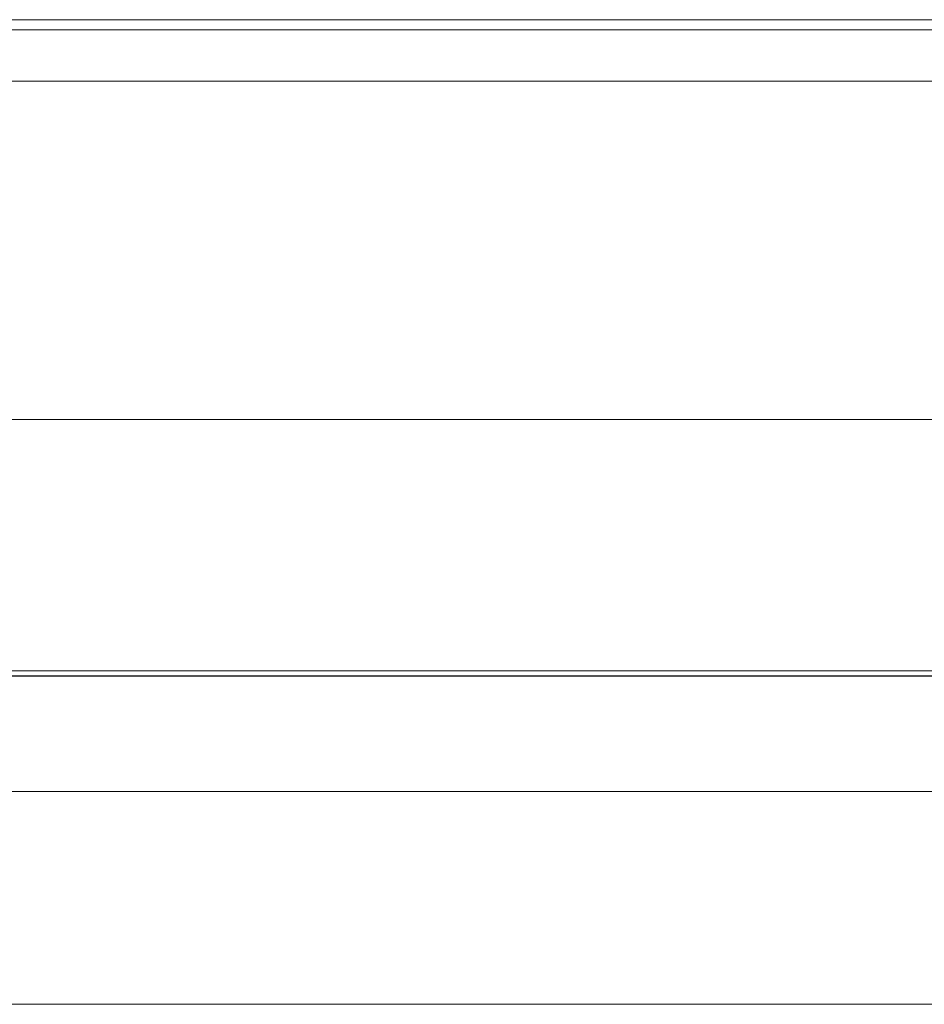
# Model space of a CAD drawing. Header units: millimetres. Extents: x -521669 to 178656, y -69521 to 433382.
# Tile 35 of 256: x -499876 to -499863, y 411128 to 411141. Entities that reach past the tile are written whole.
import ezdxf

# ---------------------------------------------------------------- set-up
doc = ezdxf.new("R2010")
doc.units = ezdxf.units.MM
doc.layers.add('PDF5_Geometry', color=7, linetype='Continuous', true_color=0xaaaaaa)

# ---------------------------------------------------------------- blocks, each defined once
blk = doc.blocks.new('ftfyjjj')
at = {"layer": 'PDF5_Geometry', "color": 3, "lineweight": 18, "true_color": 0x00ff00}
for points in [[(25730.258, 8192.415), (26226.241, 8192.415)], [(25730.258, 8192.415), (26226.241, 8192.415)], [(25703.235, 8186.912), (26253.265, 8186.912)], [(26226.241, 8178.868), (25730.258, 8178.868)], [(26226.241, 8178.868), (25730.258, 8178.868)]]:
    blk.add_lwpolyline(points, close=True, dxfattribs=at)
for points in [[(26226.241, 8192.415), (25730.258, 8192.415)], [(26226.241, 8192.415), (25730.258, 8192.415)], [(26226.241, 8192.415), (25730.258, 8192.415)], [(26226.241, 8192.415), (25730.258, 8192.415)], [(25730.258, 8183.454), (26226.241, 8183.454), (25730.258, 8183.454)], [(25730.258, 8181.796), (26226.241, 8181.796)], [(26226.241, 8183.454), (25730.258, 8183.454), (25730.258, 8183.419), (25730.258, 8183.207), (25730.258, 8182.89), (25730.258, 8182.431), (25730.258, 8181.937), (25730.258, 8181.373), (25730.258, 8180.808), (25730.258, 8180.244), (25730.258, 8179.75), (25730.258, 8179.362), (25730.258, 8179.044), (25730.258, 8178.903), (25730.258, 8178.868), (25730.258, 8179.009), (25730.258, 8179.256), (25730.258, 8179.644), (25730.258, 8180.103), (25730.258, 8180.632), (25730.258, 8181.196), (25730.258, 8181.796), (26226.241, 8181.796)], [(26226.241, 8183.454), (25730.258, 8183.454)], [(25730.258, 8181.796), (26226.241, 8181.796)], [(26226.241, 8183.454), (25730.258, 8183.454), (25730.258, 8183.419), (25730.258, 8183.207), (25730.258, 8182.89), (25730.258, 8182.431), (25730.258, 8181.937), (25730.258, 8181.373), (25730.258, 8180.808), (25730.258, 8180.244), (25730.258, 8179.75), (25730.258, 8179.362), (25730.258, 8179.044), (25730.258, 8178.903), (25730.258, 8178.868), (25730.258, 8179.009), (25730.258, 8179.256), (25730.258, 8179.644), (25730.258, 8180.103), (25730.258, 8180.632), (25730.258, 8181.196), (25730.258, 8181.796), (26226.241, 8181.796)], [(26226.241, 8183.454), (25730.258, 8183.454)], [(25730.258, 8181.796), (26226.241, 8181.796)], [(26226.241, 8192.274), (25730.258, 8192.274), (25730.258, 8183.384), (26226.241, 8183.384)], [(26226.241, 8183.384), (25730.258, 8183.384), (26226.241, 8183.384), (25730.258, 8183.384), (25730.258, 8192.274), (26226.241, 8192.274)], [(26226.241, 8183.384), (25730.258, 8183.384), (25730.258, 8192.274), (26226.241, 8192.274)], [(26226.241, 8183.384), (25730.258, 8183.384), (25730.258, 8192.274), (26226.241, 8192.274)], [(26226.241, 8183.384), (25730.258, 8183.384), (25730.258, 8192.274), (26226.241, 8192.274)], [(26226.241, 8183.384), (25730.258, 8183.384), (25730.258, 8192.274), (26226.241, 8192.274)], [(26226.241, 8183.384), (25730.258, 8183.384)], [(26226.241, 8192.415), (25730.258, 8192.415)], [(26226.241, 8192.415), (25730.258, 8192.415)], [(26226.241, 8192.415), (25730.258, 8192.415)], [(26226.241, 8192.415), (25730.258, 8192.415)], [(26226.241, 8192.415), (25730.258, 8192.415)], [(26226.241, 8192.274), (25730.258, 8192.274), (25730.258, 8192.345), (25730.258, 8192.415), (25730.258, 8192.345), (25730.258, 8192.274), (25730.258, 8192.168), (25730.258, 8192.062), (25730.258, 8191.921), (25730.258, 8191.78), (25730.258, 8191.674), (25730.258, 8191.568), (26226.241, 8191.568)], [(26226.241, 8192.274), (25730.258, 8192.274), (25730.258, 8192.345), (25730.258, 8192.415), (25730.258, 8192.345), (25730.258, 8192.274), (25730.258, 8192.168), (25730.258, 8192.062), (25730.258, 8191.921), (25730.258, 8191.78), (25730.258, 8191.674), (25730.258, 8191.568), (26226.241, 8191.568)], [(26226.241, 8192.274), (25730.258, 8192.274), (26226.241, 8192.274), (25730.258, 8192.274), (26226.241, 8192.274)], [(26226.241, 8191.568), (25730.258, 8191.568), (25730.258, 8191.674), (25730.258, 8191.78), (25730.258, 8191.921), (25730.258, 8192.062), (25730.258, 8192.168), (25730.258, 8192.274), (25730.258, 8192.345), (25730.258, 8192.415), (25730.258, 8192.345), (25730.258, 8192.274), (25730.258, 8183.384), (26226.241, 8183.384)], [(26226.241, 8191.568), (25730.258, 8191.568), (25730.258, 8191.674), (25730.258, 8191.78), (25730.258, 8191.921), (25730.258, 8192.062), (25730.258, 8192.168), (25730.258, 8192.274), (25730.258, 8192.345), (25730.258, 8192.415), (25730.258, 8192.345), (25730.258, 8192.274), (25730.258, 8183.384), (26226.241, 8183.384)], [(26226.241, 8191.568), (25730.258, 8191.568), (25730.258, 8191.674), (25730.258, 8191.78), (25730.258, 8191.921), (25730.258, 8192.062), (25730.258, 8192.168), (25730.258, 8192.274), (25730.258, 8192.345), (25730.258, 8192.415), (25730.258, 8192.345), (25730.258, 8192.274), (25730.258, 8183.384), (26226.241, 8183.384)], [(26226.241, 8192.274), (25730.258, 8192.274), (25730.258, 8183.384), (26226.241, 8183.384)], [(26226.241, 8192.274), (25730.258, 8192.274)], [(25730.258, 8191.568), (26226.241, 8191.568)], [(26226.241, 8183.384), (25730.258, 8183.384), (25730.258, 8192.274), (25730.258, 8192.345), (25730.258, 8192.415), (25730.258, 8192.345), (25730.258, 8192.274), (25730.258, 8192.168), (25730.258, 8192.062), (25730.258, 8191.921), (25730.258, 8191.78), (25730.258, 8191.674), (25730.258, 8191.568), (26226.241, 8191.568)], [(26226.241, 8183.384), (25730.258, 8183.384), (25730.258, 8192.274), (25730.258, 8192.345), (25730.258, 8192.415), (25730.258, 8192.345), (25730.258, 8192.274), (25730.258, 8192.168), (25730.258, 8192.062), (25730.258, 8191.921), (25730.258, 8191.78), (25730.258, 8191.674), (25730.258, 8191.568), (26226.241, 8191.568)], [(26226.241, 8183.384), (25730.258, 8183.384), (25730.258, 8192.274), (25730.258, 8183.384), (25730.258, 8183.454), (26226.241, 8183.454)], [(26226.241, 8192.415), (25730.258, 8192.415)], [(26226.241, 8192.415), (25730.258, 8192.415)], [(26226.241, 8192.415), (25730.258, 8192.415)], [(26226.241, 8192.415), (25730.258, 8192.415)], [(26226.241, 8192.415), (25730.258, 8192.415)], [(26226.241, 8192.415), (25730.258, 8192.415)], [(26226.241, 8192.415), (25730.258, 8192.415)], [(26226.241, 8192.415), (25730.258, 8192.415)], [(26226.241, 8192.415), (25730.258, 8192.415)], [(26226.241, 8192.415), (25730.258, 8192.415)], [(26226.241, 8192.415), (25730.258, 8192.415)], [(26226.241, 8192.415), (25730.258, 8192.415)], [(26226.241, 8192.415), (25730.258, 8192.415)], [(26226.241, 8192.415), (25730.258, 8192.415)], [(26226.241, 8192.415), (25730.258, 8192.415)], [(26226.241, 8192.415), (25730.258, 8192.415)], [(26226.241, 8192.415), (25730.258, 8192.415)], [(26226.241, 8192.415), (25730.258, 8192.415)], [(26226.241, 8192.415), (25730.258, 8192.415)], [(26226.241, 8192.415), (25730.258, 8192.415)], [(26226.241, 8192.415), (25730.258, 8192.415)], [(26226.241, 8192.274), (25730.258, 8192.274)], [(26226.241, 8192.274), (25730.258, 8192.274)], [(26226.241, 8192.274), (25730.258, 8192.274)], [(26226.241, 8192.274), (25730.258, 8192.274)], [(26226.241, 8192.274), (25730.258, 8192.274)], [(26226.241, 8192.274), (25730.258, 8192.274)], [(26226.241, 8192.274), (25730.258, 8192.274)], [(26226.241, 8192.274), (25730.258, 8192.274)], [(26226.241, 8192.274), (25730.258, 8192.274)], [(26226.241, 8192.274), (25730.258, 8192.274)], [(26226.241, 8192.274), (25730.258, 8192.274)], [(26226.241, 8192.274), (25730.258, 8192.274)], [(26226.241, 8192.274), (25730.258, 8192.274)], [(26226.241, 8192.274), (25730.258, 8192.274)], [(26226.241, 8192.274), (25730.258, 8192.274)], [(26226.241, 8192.274), (25730.258, 8192.274)], [(26226.241, 8192.274), (25730.258, 8192.274)], [(26226.241, 8192.274), (25730.258, 8192.274)], [(26226.241, 8192.274), (25730.258, 8192.274)], [(26226.241, 8192.274), (25730.258, 8192.274)], [(25730.258, 8191.568), (26226.241, 8191.568)], [(25730.258, 8191.568), (26226.241, 8191.568)], [(25730.258, 8191.568), (26226.241, 8191.568)], [(25730.258, 8191.568), (26226.241, 8191.568)], [(25730.258, 8191.568), (26226.241, 8191.568)], [(25730.258, 8191.568), (26226.241, 8191.568)], [(25730.258, 8191.568), (26226.241, 8191.568)], [(25730.258, 8191.568), (26226.241, 8191.568)], [(25730.258, 8191.568), (26226.241, 8191.568)], [(25730.258, 8191.568), (26226.241, 8191.568)], [(25730.258, 8191.568), (26226.241, 8191.568)], [(26226.241, 8183.454), (25730.258, 8183.384), (26226.241, 8183.454)], [(26226.241, 8181.796), (25730.258, 8181.796), (26226.241, 8181.796)], [(26226.241, 8191.568), (25730.258, 8191.568)], [(25730.258, 8181.796), (26226.241, 8181.796)], [(25730.258, 8191.568), (26226.241, 8191.568)], [(25730.258, 8191.568), (26226.241, 8191.568)], [(25730.258, 8191.568), (26226.241, 8191.568)], [(25730.258, 8191.568), (26226.241, 8191.568)], [(25730.258, 8191.568), (26226.241, 8191.568)], [(25730.258, 8191.568), (26226.241, 8191.568)], [(25730.258, 8191.568), (26226.241, 8191.568)], [(25730.258, 8191.568), (26226.241, 8191.568)], [(25730.258, 8191.568), (26226.241, 8191.568)], [(25730.258, 8191.568), (26226.241, 8191.568)], [(26226.241, 8181.796), (25730.258, 8181.796), (26226.241, 8181.796)], [(26226.241, 8183.454), (25730.258, 8183.454), (25730.258, 8183.419), (25730.258, 8183.207), (25730.258, 8182.89), (25730.258, 8182.431), (25730.258, 8181.937), (25730.258, 8181.373), (25730.258, 8180.808), (25730.258, 8180.244), (25730.258, 8179.75), (25730.258, 8179.362), (25730.258, 8179.044), (25730.258, 8178.903), (25730.258, 8178.868), (25730.258, 8179.009), (25730.258, 8179.256), (25730.258, 8179.644), (25730.258, 8180.103), (25730.258, 8180.632), (25730.258, 8181.196), (25730.258, 8181.796), (25730.258, 8191.568), (26226.241, 8191.568)], [(25730.258, 8191.568), (26226.241, 8191.568)], [(25730.258, 8191.568), (26226.241, 8191.568)], [(25730.258, 8191.568), (26226.241, 8191.568)], [(25728.247, 8186.912), (26228.252, 8186.912)], [(26228.252, 8186.912), (25728.247, 8186.912)], [(26226.241, 8183.454), (25730.258, 8183.454)], [(26226.241, 8183.454), (25730.258, 8183.454)], [(26226.241, 8183.454), (25730.258, 8183.454)], [(26226.241, 8183.454), (25730.258, 8183.454)], [(26226.241, 8183.454), (25730.258, 8183.454)], [(26226.241, 8183.454), (25730.258, 8183.454)], [(26226.241, 8183.454), (25730.258, 8183.454)], [(26226.241, 8183.454), (25730.258, 8183.454)], [(26226.241, 8183.454), (25730.258, 8183.454)], [(26226.241, 8183.454), (25730.258, 8183.454)], [(26226.241, 8183.454), (25730.258, 8183.454)], [(26226.241, 8183.454), (25730.258, 8183.454)], [(26226.241, 8183.454), (25730.258, 8183.454)], [(26226.241, 8183.454), (25730.258, 8183.454)], [(26226.241, 8183.454), (25730.258, 8183.454)], [(26226.241, 8183.454), (25730.258, 8183.454)], [(26226.241, 8183.454), (25730.258, 8183.454)], [(26226.241, 8183.454), (25730.258, 8183.454)], [(26226.241, 8183.454), (25730.258, 8183.454)], [(26226.241, 8183.454), (25730.258, 8183.454)], [(26226.241, 8183.454), (25730.258, 8183.454)], [(26226.241, 8183.454), (25730.258, 8183.454)], [(26226.241, 8183.454), (25730.258, 8183.454)], [(26226.241, 8183.454), (25730.258, 8183.454)], [(26226.241, 8183.454), (25730.258, 8183.454)], [(25730.258, 8183.384), (26226.241, 8183.384)], [(25730.258, 8183.384), (26226.241, 8183.384)], [(25730.258, 8183.384), (26226.241, 8183.384)], [(25730.258, 8183.384), (26226.241, 8183.384)], [(25730.258, 8183.384), (26226.241, 8183.384)], [(25730.258, 8183.384), (26226.241, 8183.384)], [(25730.258, 8183.384), (26226.241, 8183.384)], [(25730.258, 8183.384), (26226.241, 8183.384)], [(25730.258, 8183.384), (26226.241, 8183.384)], [(25730.258, 8183.384), (26226.241, 8183.384)], [(25730.258, 8183.384), (26226.241, 8183.384)], [(25730.258, 8183.384), (26226.241, 8183.384)], [(25730.258, 8183.384), (26226.241, 8183.384)], [(25730.258, 8183.384), (26226.241, 8183.384)], [(25730.258, 8183.384), (26226.241, 8183.384)], [(25730.258, 8183.384), (26226.241, 8183.384)], [(25730.258, 8183.384), (26226.241, 8183.384)], [(25730.258, 8181.796), (26226.241, 8181.796)], [(25730.258, 8181.796), (26226.241, 8181.796)], [(25730.258, 8181.796), (26226.241, 8181.796)], [(25730.258, 8181.796), (26226.241, 8181.796)], [(25730.258, 8181.796), (26226.241, 8181.796)], [(25730.258, 8181.796), (26226.241, 8181.796)], [(25730.258, 8181.796), (26226.241, 8181.796)], [(25730.258, 8181.796), (26226.241, 8181.796)], [(25730.258, 8181.796), (26226.241, 8181.796)], [(25730.258, 8181.796), (26226.241, 8181.796)], [(25730.258, 8181.796), (26226.241, 8181.796)], [(25730.258, 8181.796), (26226.241, 8181.796)], [(25730.258, 8181.796), (26226.241, 8181.796)], [(25730.258, 8181.796), (26226.241, 8181.796)], [(25730.258, 8181.796), (26226.241, 8181.796)], [(25730.258, 8181.796), (26226.241, 8181.796)], [(25730.258, 8181.796), (26226.241, 8181.796)], [(25730.258, 8181.796), (26226.241, 8181.796)], [(25730.258, 8181.796), (26226.241, 8181.796)], [(25730.258, 8181.796), (26226.241, 8181.796)], [(25730.258, 8181.796), (26226.241, 8181.796)], [(25730.258, 8181.796), (26226.241, 8181.796)], [(25730.258, 8181.796), (26226.241, 8181.796)], [(25730.258, 8181.796), (26226.241, 8181.796)], [(25730.258, 8178.868), (26226.241, 8178.868)], [(25730.258, 8178.868), (26226.241, 8178.868)], [(25730.258, 8178.868), (26226.241, 8178.868)], [(25730.258, 8178.868), (26226.241, 8178.868)], [(25730.258, 8178.868), (26226.241, 8178.868)], [(25730.258, 8178.868), (26226.241, 8178.868)], [(25730.258, 8178.868), (26226.241, 8178.868)], [(25730.258, 8178.868), (26226.241, 8178.868)], [(25730.258, 8178.868), (26226.241, 8178.868)], [(25730.258, 8178.868), (26226.241, 8178.868)], [(25730.258, 8178.868), (26226.241, 8178.868)], [(25730.258, 8178.868), (26226.241, 8178.868)], [(25730.258, 8178.868), (26226.241, 8178.868)], [(25730.258, 8178.868), (26226.241, 8178.868)], [(25730.258, 8178.868), (26226.241, 8178.868)], [(25730.258, 8178.868), (26226.241, 8178.868)], [(25730.258, 8178.868), (26226.241, 8178.868)], [(25730.258, 8178.868), (26226.241, 8178.868)], [(25730.258, 8178.868), (26226.241, 8178.868)], [(25730.258, 8178.868), (26226.241, 8178.868)], [(25730.258, 8178.868), (26226.241, 8178.868)], [(25730.258, 8178.868), (26226.241, 8178.868)], [(25730.258, 8178.868), (26226.241, 8178.868)], [(25730.258, 8178.868), (26226.241, 8178.868)], [(25730.258, 8178.868), (26226.241, 8178.868)], [(25730.258, 8178.868), (26226.241, 8178.868)], [(25730.258, 8178.868), (26226.241, 8178.868)], [(25730.258, 8178.868), (26226.241, 8178.868)], [(25730.258, 8178.868), (26226.241, 8178.868)], [(25730.258, 8178.868), (26226.241, 8178.868)]]:
    blk.add_lwpolyline(points, dxfattribs=at)

msp = doc.modelspace()

# ---------------------------------------------------------------- block references
msp.add_blockref('ftfyjjj', (-525616.356126, 402948.950929))

doc.saveas('drawing.dxf')
